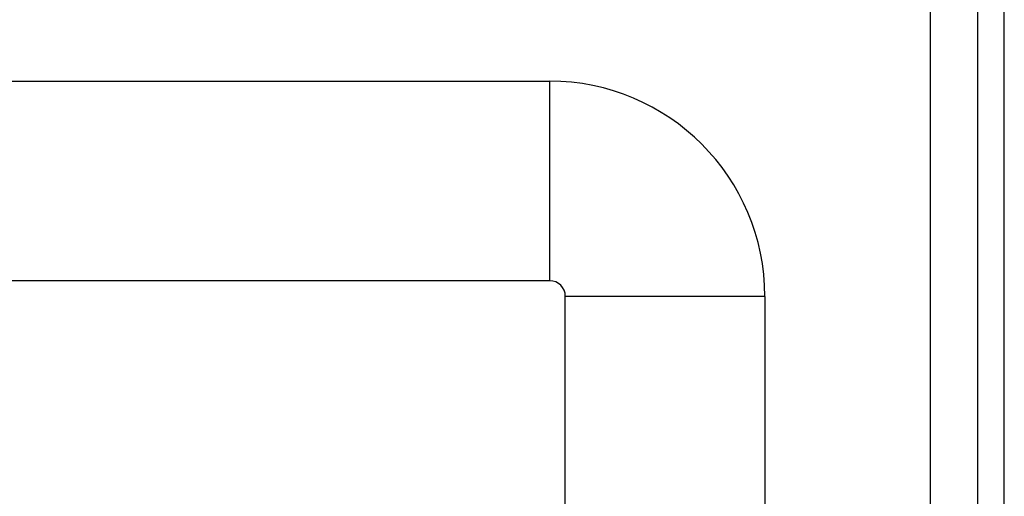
# Model space of a CAD drawing. Header units: inches. Extents: x 2.8 to 89.6, y 4.6 to 48.7.
# Tile 60 of 75: x 16.8 to 18.7, y 33.6 to 34.5. Entities that reach past the tile are written whole.
import ezdxf

# ---------------------------------------------------------------- set-up
doc = ezdxf.new("R2010")
doc.units = ezdxf.units.IN
doc.header["$MEASUREMENT"] = 0
doc.layers.add('Visible Edges(ANSI)', color=7, linetype='Continuous', lineweight=25)
doc.layers.add('Visible Tangent Edges(ANSI)', color=7, linetype='Continuous', lineweight=25)

msp = doc.modelspace()

# ---------------------------------------------------------------- linework, layer by layer
at = {"layer": 'Visible Edges(ANSI)'}
for p, q in [((18.6671, 34.6239), (18.6671, 32.1129)), ((18.7201, 32.1129), (18.7201, 34.6239)), ((3.6788, 34.3762), (17.823, 34.3762)), ((17.823, 33.9825), (3.6788, 33.9825)), ((17.854, 30.9548), (17.854, 33.9515)), ((18.2477, 33.9515), (18.2477, 31.7699))]:
    msp.add_line(p, q, dxfattribs=at)
for radius in [0.4247, 0.031]:
    msp.add_arc((17.823, 33.9515), radius, 0, 90, dxfattribs=at)
at = {"layer": 'Visible Tangent Edges(ANSI)'}
for p, q in [((18.5741, 34.6239), (18.5741, 32.0415)), ((17.823, 34.3762), (17.823, 33.9825)), ((18.2477, 33.9515), (17.854, 33.9515))]:
    msp.add_line(p, q, dxfattribs=at)

doc.saveas('drawing.dxf')
